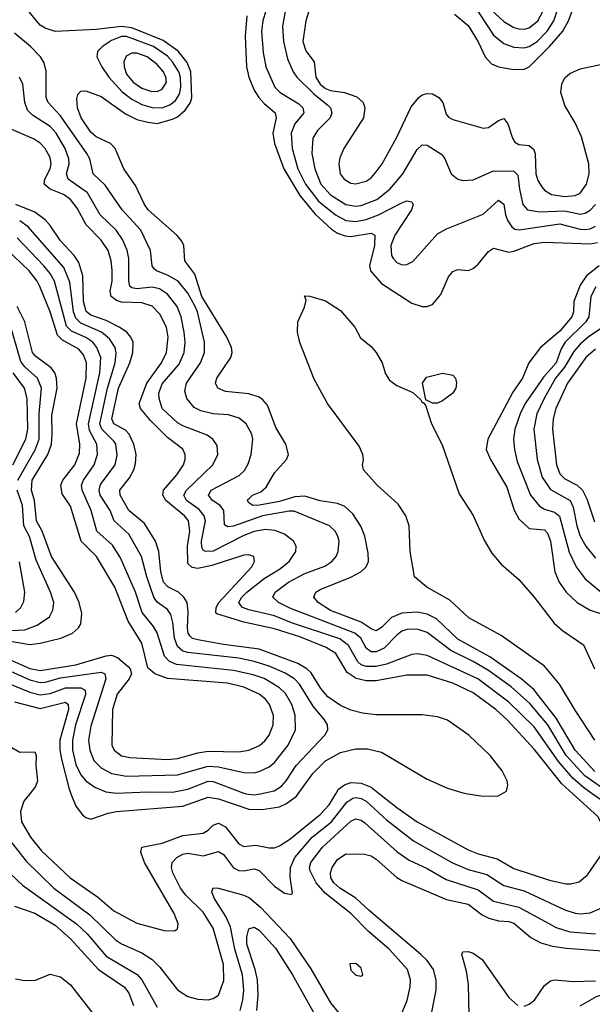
# Model space of a CAD drawing. Header units: inches. Extents: x 1305375 to 1407406, y 744550 to 841633.
# Tile 248 of 256: x 1341990 to 1344238, y 829174 to 833035. Entities that reach past the tile are written whole.
import ezdxf

# ---------------------------------------------------------------- set-up
doc = ezdxf.new("R2010")
doc.units = ezdxf.units.IN
doc.header["$MEASUREMENT"] = 0
doc.layers.add('B3842', color=7, linetype='Continuous')
doc.layers.add('B3843', color=7, linetype='Continuous')

msp = doc.modelspace()

# ---------------------------------------------------------------- linework, layer by layer
at = {"layer": 'B3842', "color": 5}
for points, elevation in [([(1341945.4, 829825.4), (1342015.1, 829735.1), (1342124.1, 829630), (1342264.8, 829524.8), (1342366.7, 829426.7), (1342390, 829411.1), (1342470, 829376.1), (1342510.2, 829350), (1342539.9, 829319.9), (1342610, 829230.2), (1342650, 829204.2), (1342690, 829194.7), (1342730, 829191.3), (1342750, 829196.9), (1342770, 829210.3), (1342792.1, 829267.9), (1342790.7, 829330), (1342750, 829472.3), (1342710, 829535.4), (1342642.5, 829602.5), (1342620.7, 829630), (1342591.4, 829690), (1342585.7, 829710), (1342588.7, 829730), (1342606.6, 829750), (1342630, 829762.8), (1342650, 829766.2), (1342710, 829756.9), (1342770, 829773.5), (1342790, 829761.7), (1342830, 829709.6), (1342850, 829699.1), (1342870, 829696.8), (1342910, 829705.6), (1342930, 829699.4), (1342990, 829636.9), (1343030, 829610.4), (1343055.9, 829604.1), (1343061.2, 829610), (1343052.2, 829672.2), (1343053.7, 829710), (1343069.9, 829750), (1343138.6, 829830), (1343214.4, 829890), (1343273.9, 829966.1), (1343297.9, 829982.1), (1343310, 829984.7), (1343330, 829980.9), (1343350.4, 829970.4), (1343430, 829898), (1343535.6, 829815.6), (1343688.5, 829728.5), (1343750, 829702.4), (1343823.3, 829683.3), (1343890, 829640.5), (1343970, 829618.6), (1344130, 829543.9), (1344170, 829531.5), (1344191.2, 829528.8), (1344230, 829532.3), (1344290, 829559)], 1360), ([(1342030.2, 830000), (1342006.6, 829970), (1341993.3, 829930), (1341996.8, 829890), (1342032.3, 829830), (1342075.6, 829775.6), (1342188.4, 829670), (1342295.1, 829595.1), (1342360.1, 829540.1), (1342450, 829492.6), (1342556.8, 829463.2), (1342597.3, 829462.8), (1342609.7, 829470.3), (1342612, 829490), (1342596.2, 829530), (1342479.7, 829730), (1342465.3, 829770), (1342469.9, 829790.1), (1342550, 829806.1), (1342630, 829835.8), (1342710, 829845.8), (1342730, 829856.9), (1342750, 829876), (1342770, 829884.1), (1342797.6, 829870), (1342850, 829803.1), (1342870, 829793.5), (1342917.7, 829797.7), (1342970, 829787.5), (1342990, 829788), (1343010, 829795.5), (1343050, 829821.8), (1343170, 829918.5), (1343204.3, 829955.7), (1343231.2, 830000)], 1380), ([(1342191.3, 830000), (1342210, 829951.5), (1342237.1, 829917.1), (1342250, 829906.2), (1342270, 829899.7), (1342336.9, 829923.1), (1342370, 829929.7), (1342630, 829951.3), (1342730, 829986.3), (1342770, 829980.4), (1342890, 829939.5), (1342942.2, 829937.8), (1343010, 829948.8), (1343037.9, 829962.1), (1343076.1, 829990), (1343083.4, 830000)], 1420), ([(1342878.5, 830000), (1342910, 829995), (1342934.7, 830000)], 1440), ([(1343402, 830000), (1343470, 829946.1), (1343550, 829890.1), (1343750, 829779.9), (1343790, 829763.8), (1343863.9, 829743.9), (1343930, 829706.3), (1344070, 829661), (1344133.5, 829646.5), (1344153.9, 829646.1), (1344185.8, 829654.2), (1344218.6, 829681.4), (1344266.5, 829750), (1344286.8, 829790), (1344291.2, 829830), (1344280.6, 829870), (1344259.6, 829910), (1344161.4, 830000)], 1380), ([(1343749, 830000), (1343810, 829990.2), (1343867.9, 829992.1), (1343882.3, 830000)], 1420), ([(1344190, 829168.1), (1344255, 829205), (1344290, 829216.9), (1344330, 829223.2), (1344430, 829223.7), (1344490, 829230.4), (1344607.2, 829272.8), (1344772.8, 829310), (1344886.3, 829350), (1344970, 829363.1), (1345001.3, 829378.7), (1345036, 829404), (1345058.4, 829430), (1345076.9, 829470), (1345080.4, 829490), (1345076.6, 829530), (1345065.3, 829570), (1345046.2, 829610), (1344958.1, 829730), (1344937.7, 829770), (1344927.2, 829832.8), (1344936.9, 829970), (1344930.1, 830000)], 1260), ([(1344365.1, 829910), (1344237.6, 830000)], 1360), ([(1343490, 829139), (1343511.2, 829188.8), (1343523.1, 829243.1), (1343524.4, 829270), (1343513, 829310), (1343441.1, 829390), (1343359.9, 829459.9), (1343290, 829529.9), (1343189.3, 829609.3), (1343153.8, 829650), (1343130, 829698), (1343127.2, 829710), (1343132.5, 829730), (1343179.3, 829790), (1343290, 829892.1), (1343310, 829901.8), (1343330, 829896.6), (1343345.3, 829885.3), (1343471.6, 829771.6), (1343519.4, 829739.4), (1343590, 829706.8), (1343664, 829664), (1343790, 829623.3), (1343850, 829579.1), (1343950, 829555), (1344095.4, 829475.4), (1344150, 829458.1), (1344250, 829450.1)], 1340), ([(1343601.7, 829110), (1343624.9, 829230), (1343624.5, 829270), (1343613.9, 829310), (1343590, 829345.6), (1343564.9, 829370), (1343361.4, 829541.4), (1343310, 829590.9), (1343247.1, 829630), (1343223, 829650), (1343212.1, 829670), (1343210.7, 829690), (1343216.9, 829710), (1343238.1, 829741.9), (1343270, 829764.4), (1343343.3, 829763.3), (1343370, 829756.4), (1343390, 829743.5), (1343470, 829671.8), (1343490, 829659.7), (1343665, 829585), (1343750, 829566.8), (1343805.3, 829525.3), (1343831.5, 829511.5), (1343870, 829501.2), (1343910, 829498.8), (1343930, 829491.6), (1343996.6, 829436.6), (1344035.6, 829415.6), (1344082.3, 829402.3), (1344134.8, 829394.8), (1344276, 829384)], 1320), ([(1341928, 829710), (1342001.3, 829641.3), (1342213.1, 829490), (1342254.9, 829450), (1342330, 829362.7), (1342450.6, 829290.6), (1342469.5, 829269.5), (1342530, 829162.2)], 1340), ([(1342855, 829150), (1342865.6, 829190), (1342869.6, 829230), (1342865.3, 829290), (1342835.2, 829390), (1342817.7, 829477.7), (1342798.9, 829518.9), (1342753.6, 829590), (1342744.4, 829615.6), (1342750, 829631.3), (1342770, 829630.1), (1342870, 829602.5), (1342891.6, 829591.6), (1342934.9, 829554.9), (1343052.1, 829432.1), (1343133.6, 829313.6), (1343210, 829179.4), (1343250, 829130.9)], 1340), ([(1341970, 829558.3), (1342050, 829531.1), (1342130, 829483.8), (1342190, 829431.4), (1342299, 829310), (1342401.3, 829241.3), (1342417.9, 829217.9), (1342436.6, 829170)], 1320), ([(1342920.8, 829150), (1342925.6, 829210), (1342923.3, 829270), (1342915.1, 829310), (1342882.1, 829410), (1342881.8, 829438.2), (1342890, 829470.2), (1342910, 829475.9), (1342930, 829465), (1342994.3, 829394.3), (1343061.3, 829290), (1343184.3, 829070)], 1320), ([(1343755.2, 829070), (1343752, 829252), (1343744.3, 829304.3), (1343725.7, 829370), (1343730, 829379.5), (1343750, 829381.6), (1343770, 829374.7), (1343806.2, 829350), (1343910, 829200.1), (1343946, 829170)], 1280), ([(1341974.2, 829274.2), (1342010, 829267.6), (1342051.9, 829268.1), (1342110, 829292.4), (1342150, 829281.2), (1342190, 829250.6), (1342286.1, 829126.1)], 1280), ([(1343970, 829167.1), (1343990, 829174.7), (1344011.3, 829190), (1344050, 829247.4), (1344074, 829266), (1344090, 829270.1), (1344162.9, 829262.9), (1344250, 829266.5)], 1280)]:
    msp.add_lwpolyline(points, dxfattribs=dict(at, elevation=elevation))
at = {"layer": 'B3842', "color": 5, "elevation": 1360}
msp.add_lwpolyline([(1343310, 829333.6), (1343286.6, 829333.4), (1343290, 829307.3), (1343310, 829288), (1343330, 829284), (1343337.2, 829290), (1343330, 829316)], close=True, dxfattribs=at)
at = {"layer": 'B3843', "color": 5}
for points, elevation in [([(1343830, 833366.2), (1343810, 833354.9), (1343790.1, 833330), (1343763.3, 833256.7), (1343767.1, 833210), (1343790, 833142.3), (1343823.7, 833090), (1343890, 833027.5), (1343930, 833004.1), (1343950, 832998.7), (1343970, 832997.6), (1343990, 833003), (1344023.8, 833030), (1344044.4, 833070), (1344065.3, 833245.3), (1344061.7, 833270), (1344025.8, 833305.8), (1343986.9, 833326.9), (1343870, 833365.8)], 1460), ([(1342410, 832969.4), (1342390, 832969.4), (1342350, 832953.9), (1342315.3, 832930), (1342295.8, 832910), (1342293.5, 832890), (1342313, 832850), (1342340.3, 832810), (1342392.3, 832752.3), (1342430, 832723.8), (1342470, 832702.4), (1342510, 832690.1), (1342550, 832689.8), (1342579.3, 832700.7), (1342601.8, 832718.2), (1342617, 832743), (1342622.9, 832770), (1342620.9, 832810), (1342615.1, 832830), (1342590.5, 832870), (1342570, 832891.4), (1342515.7, 832930)], 1340), ([(1342430, 832904), (1342408.1, 832891.9), (1342399.4, 832870), (1342399.7, 832850), (1342410, 832820.9), (1342435.7, 832790), (1342470, 832767.2), (1342505.3, 832754.7), (1342530, 832753.9), (1342550, 832762.3), (1342566.5, 832790), (1342564.4, 832810), (1342555.1, 832830), (1342530, 832859.1), (1342490, 832889.1), (1342450, 832903.3)], 1360), ([(1343630, 831530.9), (1343611, 831531), (1343584.1, 831544.1), (1343571.1, 831610), (1343587.1, 831632.9), (1343650, 831648.4), (1343690, 831640.7), (1343700.7, 831630), (1343704.9, 831610), (1343702, 831590), (1343690.5, 831570), (1343650, 831541)], 1280)]:
    msp.add_lwpolyline(points, close=True, dxfattribs=dict(at, elevation=elevation))
for points, elevation in [([(1344247.4, 830087.4), (1344170, 830170), (1344095.6, 830295.6), (1344008, 830408), (1343959.3, 830450), (1343836, 830536), (1343710, 830605.3), (1343626, 830686), (1343590, 830703.7), (1343550, 830712.4), (1343490, 830708.1), (1343449.1, 830690.9), (1343410, 830651.8), (1343390, 830638.8), (1343370, 830646.7), (1343330, 830672.9), (1343210, 830718.6), (1343161.4, 830750), (1343145.3, 830770), (1343152.8, 830790), (1343170, 830801.1), (1343290, 830848.9), (1343329, 830870), (1343350.5, 830890), (1343358.8, 830910), (1343357.4, 830942.6), (1343344.9, 831010), (1343329.3, 831049.3), (1343297.4, 831097.4), (1343265.8, 831125.8), (1343237.5, 831137.5), (1343170, 831147.8), (1343110, 831166.9), (1343070, 831164.3), (1343010, 831145.1), (1342931.1, 831131.1), (1342905.6, 831130), (1342890, 831140.4), (1342884.2, 831150), (1342886.6, 831153.4), (1342903.5, 831170), (1342936.5, 831183.5), (1342958.1, 831201.9), (1342990, 831257.7), (1343037.7, 831310), (1343045, 831330), (1343035.3, 831370), (1342996, 831436), (1342963, 831523), (1342945, 831545), (1342930, 831554.7), (1342890, 831567.7), (1342797.5, 831577.5), (1342767.6, 831590), (1342759.4, 831610), (1342764.5, 831630), (1342819.1, 831710), (1342823.7, 831730), (1342821.7, 831750), (1342803.4, 831790), (1342704.5, 831950), (1342677.7, 832037.7), (1342639, 832090), (1342635, 832150), (1342627.1, 832167.1), (1342608.6, 832188.6), (1342494.1, 832290), (1342479.9, 832310), (1342444.3, 832384.3), (1342398.4, 832450), (1342365.4, 832530), (1342346, 832550), (1342290, 832575.9), (1342270, 832593.4), (1342230.9, 832650), (1342216.8, 832690), (1342214.1, 832725.9), (1342218, 832742), (1342230, 832755.3), (1342250, 832756.5), (1342310, 832733.5), (1342405.6, 832665.6), (1342450, 832643.9), (1342492.6, 832632.6), (1342530, 832628.5), (1342590, 832644.4), (1342610, 832654), (1342639.9, 832680.1), (1342660.1, 832710), (1342666.1, 832730), (1342661.4, 832830), (1342647.1, 832867.1), (1342612.1, 832912.1), (1342553.9, 832953.9), (1342430, 833003), (1342390, 833008.4), (1342290, 832996.6), (1342130, 832989.3), (1342090, 833001.2), (1342070, 833013.5), (1342007.7, 833090)], 1320), ([(1342964.3, 833095.7), (1342944.3, 833030), (1342939.2, 832990), (1342945.8, 832905.8), (1342956.6, 832850), (1342992.2, 832770), (1343012.2, 832750), (1343085.3, 832705.3), (1343101.5, 832690), (1343105.8, 832670), (1343070, 832626.1), (1343056.4, 832590), (1343060.2, 832530), (1343081.4, 832450), (1343111.5, 832390), (1343163.6, 832323.6), (1343230, 832270.1), (1343270, 832247.9), (1343310, 832243.6), (1343350, 832251.7), (1343398.6, 832270), (1343490, 832316.9), (1343510, 832324.1), (1343530, 832320.5), (1343535.3, 832310), (1343527.7, 832290), (1343463.1, 832190), (1343446.6, 832150), (1343450, 832110.5), (1343457.3, 832097.3), (1343470, 832082.5), (1343490, 832074.4), (1343510, 832075.3), (1343533.2, 832086.8), (1343630, 832195.4), (1343665, 832215), (1343810, 832272.9), (1343870, 832327.2), (1343890, 832312), (1343896.9, 832270), (1343906.3, 832246.3), (1343922.2, 832222.2), (1343934, 832214), (1343951, 832211), (1344110, 832234.2), (1344190, 832213.4), (1344210, 832212.1), (1344230, 832215.6), (1344250, 832225.7)], 1340), ([(1343036.5, 833090), (1343021.9, 833010), (1343025.9, 832950), (1343041.4, 832881.4), (1343064.1, 832830), (1343077.6, 832810), (1343144.5, 832744.5), (1343200.3, 832700.3), (1343210.1, 832690), (1343215.4, 832670), (1343208.8, 832650), (1343158.8, 832601.2), (1343140.6, 832570), (1343136.9, 832510), (1343148.2, 832450), (1343171.9, 832390), (1343210, 832348.3), (1343270, 832310.4), (1343310, 832303.7), (1343330, 832306.4), (1343391.7, 832330), (1343442.5, 832370), (1343493.5, 832430), (1343550, 832526), (1343570, 832544.5), (1343590, 832543), (1343646.9, 832506.9), (1343659.3, 832490), (1343683.9, 832430), (1343709.5, 832409.5), (1343730, 832405), (1343770, 832406.5), (1343850, 832443), (1343930, 832441.6), (1343945.7, 832425.7), (1343952.1, 832370), (1343965.7, 832310), (1343983.8, 832290), (1344030, 832281.4), (1344130, 832285.7), (1344190, 832273.1), (1344210, 832276.2), (1344230, 832287.5), (1344249.9, 832310)], 1360), ([(1343138.5, 833110), (1343112.9, 833030), (1343101.8, 832950), (1343113.2, 832913.2), (1343146.3, 832870), (1343153.1, 832810), (1343170, 832782.5), (1343190, 832765.3), (1343210, 832758), (1343264.9, 832750), (1343312.9, 832732.9), (1343338.6, 832710), (1343345.3, 832690), (1343339.8, 832650), (1343262.2, 832530), (1343246.7, 832493.3), (1343242.3, 832470), (1343248.1, 832430), (1343263.5, 832410), (1343290, 832394.2), (1343310, 832390.9), (1343350, 832401.4), (1343370, 832415.5), (1343390, 832438.9), (1343412.4, 832470), (1343470, 832573.8), (1343527, 832693), (1343556.8, 832730), (1343570, 832740.2), (1343590, 832746), (1343610, 832743.9), (1343635, 832730), (1343651, 832710), (1343664.4, 832664.4), (1343673.1, 832653.1), (1343690, 832644.3), (1343810, 832609.4), (1343830, 832612.6), (1343870, 832639.8), (1343890, 832647.2), (1343906.3, 832626.3), (1343924.9, 832570), (1343934.4, 832554.4), (1343950, 832546), (1343990, 832541.3), (1344006.8, 832526.8), (1344013.6, 832510), (1344016, 832430), (1344024.4, 832404.4), (1344039.3, 832379.3), (1344050, 832366.9), (1344077.7, 832350), (1344130, 832342.1), (1344170, 832345.1), (1344190, 832355.3), (1344215.7, 832390), (1344225.3, 832430), (1344223.7, 832470), (1344196.1, 832576.1), (1344171, 832631), (1344130, 832698.4), (1344115, 832750), (1344118.1, 832781.9), (1344130, 832806.5), (1344150, 832823.8), (1344190, 832842.3), (1344270, 832859.3)], 1380), ([(1343696.3, 833056.3), (1343750, 833011.7), (1343790, 832948.1), (1343817.3, 832890), (1343842.5, 832862.5), (1343870.1, 832850.1), (1343930, 832839.9), (1343970, 832840.5), (1343990, 832849.6), (1344070.1, 832929.9), (1344121.6, 832990), (1344144.6, 833030), (1344170, 833099.7)], 1420), ([(1343760.5, 833110), (1343850, 832974.4), (1343890, 832941.3), (1343930, 832926.7), (1343970, 832925.2), (1343990, 832930.1), (1344021.8, 832950), (1344060.3, 832990), (1344087, 833030), (1344100.4, 833070)], 1440), ([(1342881.3, 833050), (1342875.8, 832970), (1342880.3, 832850), (1342889.1, 832809.1), (1342910, 832759), (1342928.9, 832730), (1342950, 832706), (1342993, 832670), (1342997.4, 832650), (1342983.2, 832590), (1342990, 832549.2), (1343026.9, 832450), (1343090, 832346.3), (1343150, 832272.9), (1343214.1, 832214.1), (1343237.8, 832197.8), (1343267.3, 832187.3), (1343290, 832184.9), (1343370, 832198), (1343383.8, 832190), (1343382.5, 832150), (1343362.7, 832070), (1343367.4, 832050), (1343410, 832000.6), (1343530, 831923.8), (1343570, 831910.2), (1343590, 831910.2), (1343610, 831917.8), (1343643.2, 831956.8), (1343673.5, 832026.5), (1343690, 832047.8), (1343710, 832055.2), (1343750, 832052), (1343770, 832059.3), (1343790, 832076.9), (1343830, 832126.7), (1343850, 832139.4), (1343910, 832123.7), (1343930, 832126.9), (1344010, 832156.9), (1344050, 832163), (1344230, 832155.6), (1344258.1, 832161.9)], 1320), ([(1344309.1, 830000), (1344208.8, 830070), (1344135.9, 830150), (1344063.5, 830270), (1343993.3, 830353.3), (1343918.8, 830418.8), (1343830, 830482.8), (1343770, 830518.4), (1343682, 830562), (1343590, 830632.6), (1343550, 830645.6), (1343510, 830644.4), (1343490, 830637.2), (1343470, 830622), (1343421.5, 830570), (1343390, 830556.8), (1343370, 830556.8), (1343350.7, 830570.7), (1343329.6, 830610), (1343306, 830630), (1343050, 830727.2), (1343006.3, 830750), (1342984.2, 830770), (1342992.6, 830790), (1343045, 830830), (1343110, 830863.3), (1343187.7, 830892.3), (1343215.7, 830910), (1343232, 830930), (1343240.5, 830950), (1343244.5, 830990), (1343239.2, 831010), (1343229, 831030), (1343206.4, 831050), (1343067.4, 831107.4), (1343047.8, 831107.8), (1342943.8, 831090), (1342829.5, 831049.5), (1342806.7, 831046.7), (1342794.1, 831054.1), (1342790.9, 831110.9), (1342776.8, 831130), (1342746.5, 831150), (1342731.8, 831170), (1342742.3, 831190), (1342851.9, 831248.1), (1342872.1, 831267.9), (1342886.6, 831293.4), (1342898.6, 831330), (1342905.4, 831390), (1342901.9, 831410), (1342879, 831450), (1342851.9, 831471.9), (1342810, 831485.4), (1342750, 831489.5), (1342700.8, 831500.8), (1342674.7, 831514.7), (1342646.6, 831550), (1342638.3, 831578.3), (1342644.5, 831610), (1342700.4, 831690), (1342716, 831730), (1342715.9, 831770), (1342687.9, 831890), (1342679.5, 831910), (1342650, 831963.1), (1342611.9, 832010), (1342570, 832033.5), (1342526.8, 832050), (1342518.3, 832058.3), (1342510.6, 832070), (1342504.2, 832130), (1342465.3, 832210), (1342392.5, 832290), (1342326, 832386), (1342278.5, 832430), (1342265.8, 832490), (1342253.8, 832510), (1342150, 832657.7), (1342101.5, 832710), (1342094.5, 832730), (1342093.7, 832833.7), (1342085.6, 832865.6), (1342071.8, 832890), (1342032.3, 832930), (1341970, 832981.7)], 1340), ([(1344237.6, 830000), (1344203.8, 830023.8), (1344161.2, 830061.2), (1344105.7, 830125.7), (1344010, 830261.5), (1343910, 830359.2), (1343788.3, 830450), (1343590, 830541.7), (1343551.5, 830548.5), (1343530, 830546.4), (1343430, 830507.9), (1343390, 830498.8), (1343350, 830498.2), (1343330, 830505.7), (1343317.2, 830517.2), (1343281.4, 830581.4), (1343247.1, 830607.1), (1343057.6, 830670), (1342990, 830697.1), (1342890, 830720.4), (1342864.5, 830730), (1342857.8, 830737.8), (1342850.5, 830750), (1342862.2, 830770), (1342881.8, 830790), (1342950, 830844.2), (1343010, 830880.1), (1343047.5, 830910), (1343074.5, 830950), (1343075.9, 830970), (1343065.3, 830990), (1343030, 831017.8), (1342992.1, 831032.1), (1342955.6, 831035.6), (1342910, 831027.9), (1342870, 831012.4), (1342750, 830950.9), (1342719.7, 830950), (1342710, 830955), (1342704.8, 830964.8), (1342704.1, 830990), (1342719, 831070), (1342713.7, 831090), (1342694.5, 831114.5), (1342645.1, 831150), (1342635, 831170), (1342644.8, 831190), (1342748, 831290), (1342768.5, 831330), (1342765.8, 831365.8), (1342748.9, 831390), (1342725.7, 831405.7), (1342630, 831442.4), (1342610, 831454.7), (1342550, 831509.9), (1342537.6, 831550), (1342536.5, 831570), (1342550, 831607.4), (1342615.6, 831684.4), (1342636, 831730), (1342639.9, 831770), (1342635.4, 831810), (1342623.7, 831870), (1342608.3, 831910), (1342570, 831959.2), (1342539.1, 831979.1), (1342510, 831986.5), (1342450, 831979.4), (1342430, 831983.4), (1342422.5, 831990), (1342418.7, 832010), (1342418.9, 832098.9), (1342411.4, 832131.4), (1342393.2, 832173.2), (1342369.1, 832209.1), (1342305.7, 832270), (1342256.7, 832356.7), (1342179.9, 832410), (1342173.8, 832430), (1342183.9, 832470), (1342183.5, 832490), (1342169.2, 832530), (1342132.8, 832590), (1342110, 832615.8), (1342040.5, 832660.5), (1342020.8, 832680.8), (1342009.9, 832710), (1342002.5, 832782.5), (1341988.7, 832810)], 1360), ([(1344161.4, 830000), (1344118.9, 830038.9), (1344010, 830175.1), (1343903.8, 830290), (1343859, 830330), (1343770, 830395.6), (1343690, 830432.8), (1343590, 830464.9), (1343510, 830465.2), (1343390, 830441.9), (1343350, 830442.8), (1343311.5, 830451.5), (1343275.4, 830475.4), (1343230.7, 830550), (1343193.8, 830573.8), (1343090, 830614.5), (1342990, 830646.6), (1342870, 830672.5), (1342764.6, 830704.6), (1342759.7, 830710), (1342761.2, 830730), (1342771.8, 830750), (1342901.5, 830890), (1342911.4, 830910), (1342909.8, 830929.8), (1342890, 830936.5), (1342870, 830935.4), (1342744.6, 830895.4), (1342690, 830883.4), (1342666.9, 830886.9), (1342650, 830903.2), (1342648.6, 830970), (1342658.2, 831030), (1342652.5, 831070), (1342636.9, 831090), (1342564.3, 831150), (1342551.9, 831170), (1342554, 831190), (1342607.2, 831250), (1342633.7, 831290), (1342639.6, 831310), (1342639.3, 831330), (1342630, 831350.6), (1342570, 831396.4), (1342503.5, 831463.5), (1342464.7, 831510), (1342459, 831530), (1342488.8, 831610), (1342546.5, 831690), (1342566.6, 831730), (1342573.4, 831790), (1342566.3, 831830), (1342540.1, 831880.1), (1342510, 831911.7), (1342470, 831924.6), (1342390, 831927.5), (1342370, 831934.3), (1342348.8, 831950), (1342344.8, 831970), (1342352.5, 832010), (1342353.1, 832053.1), (1342349.3, 832090), (1342337, 832130), (1342310.3, 832170), (1342251.5, 832230), (1342215.5, 832295.5), (1342189.9, 832330), (1342162.4, 832350), (1342110.2, 832370.2), (1342086, 832390), (1342088.3, 832410), (1342109.9, 832450), (1342114.1, 832470), (1342110, 832494.8), (1342090.5, 832530.5), (1342070, 832551.4), (1342046.8, 832566.8), (1341947.8, 832610)], 1380), ([(1343882.3, 830000), (1343900.5, 830010), (1343906.9, 830033.1), (1343903.5, 830050), (1343884.5, 830090), (1343837.6, 830150), (1343752.6, 830230), (1343670, 830287.9), (1343630, 830301.9), (1343570.6, 830309.4), (1343390, 830308.9), (1343336, 830316), (1343290, 830328.1), (1343250, 830345.5), (1343200.3, 830380.3), (1343172.2, 830412.2), (1343134.3, 830474.3), (1343117.3, 830490), (1343081.5, 830510), (1342930, 830566.3), (1342790, 830584.5), (1342690, 830602.9), (1342668.9, 830608.9), (1342658.4, 830618.4), (1342651.3, 830630), (1342648.4, 830650), (1342651.9, 830711.9), (1342646.9, 830750), (1342634.5, 830770), (1342613.2, 830790), (1342571.2, 830811.2), (1342555.2, 830830), (1342543.5, 830870), (1342536.4, 830950), (1342522.7, 830990), (1342479.6, 831059.6), (1342418.9, 831110), (1342384.1, 831170), (1342383.4, 831190), (1342420.9, 831239.1), (1342437.6, 831270), (1342444.8, 831295.2), (1342447.6, 831330), (1342438.7, 831370), (1342419.2, 831410), (1342405, 831425), (1342359.2, 831450), (1342351.2, 831470), (1342378.1, 831590), (1342422.5, 831690), (1342434.7, 831730), (1342435.3, 831770), (1342426.9, 831790), (1342410.2, 831810.2), (1342380.8, 831830), (1342330, 831855.6), (1342270, 831876), (1342251.2, 831891.2), (1342240, 831930), (1342238.4, 832030), (1342222.4, 832082.4), (1342203.4, 832110), (1342150, 832167.9), (1342110, 832228.1), (1342089.9, 832250), (1342050, 832280.1), (1341975, 832310)], 1420), ([(1342934.7, 830000), (1342989, 830011), (1343018.1, 830030), (1343036.1, 830050), (1343075, 830110), (1343187.6, 830230), (1343199.4, 830250), (1343198.7, 830270), (1343187.2, 830290), (1343142.6, 830342.6), (1343087.9, 830430), (1343068.4, 830450), (1343032.8, 830472.8), (1342970, 830500.3), (1342910, 830518.9), (1342850, 830530.9), (1342650, 830553.6), (1342630, 830559.4), (1342610, 830576.5), (1342597.9, 830610), (1342591.9, 830671.9), (1342583.2, 830703.2), (1342570, 830722.1), (1342530, 830750.9), (1342516.1, 830770), (1342488.6, 830850), (1342467.8, 830930), (1342417.9, 831017.9), (1342360.6, 831070), (1342345, 831110), (1342306.1, 831170), (1342301.8, 831190), (1342307.6, 831212.4), (1342365.1, 831290), (1342373.1, 831326.9), (1342367.7, 831370), (1342361.5, 831381.5), (1342312.2, 831430), (1342305.2, 831450), (1342334.7, 831590), (1342365.3, 831690), (1342369.3, 831729.3), (1342364.7, 831750), (1342343, 831783), (1342310.8, 831810), (1342230, 831845), (1342210, 831864.8), (1342200.9, 831890), (1342186.3, 832006.3), (1342163.4, 832063.4), (1342023, 832223), (1341990, 832246.5)], 1440), ([(1341930, 830490.5), (1342030, 830445.9), (1342070, 830436.2), (1342090, 830437.4), (1342150, 830454.6), (1342310, 830475.9), (1342324.7, 830470), (1342328.7, 830450), (1342270, 830264.7), (1342260.3, 830210), (1342264.9, 830170), (1342281.3, 830130), (1342310, 830101.2), (1342350, 830079.7), (1342410, 830069.1), (1342610, 830073.3), (1342730, 830107.4), (1342770, 830105.8), (1342870, 830083.3), (1342910, 830082.3), (1342930, 830086.7), (1342970, 830105.9), (1342990, 830122.2), (1343044.4, 830190), (1343073.1, 830250), (1343071.5, 830308.5), (1343057.8, 830350), (1343032.9, 830392.9), (1343010, 830415.5), (1342950, 830451.2), (1342906.3, 830466.3), (1342830, 830483), (1342606.2, 830506.2), (1342577.7, 830517.7), (1342558.7, 830538.7), (1342530.2, 830630.2), (1342515.4, 830655.4), (1342470.5, 830710.5), (1342444.2, 830790), (1342385.4, 830925.4), (1342354.8, 830974.8), (1342293, 831030), (1342271, 831110), (1342235, 831190), (1342232.6, 831210), (1342240.8, 831230), (1342283.1, 831290), (1342295.5, 831330), (1342293.1, 831370), (1342264.5, 831424.5), (1342259.6, 831450), (1342304.4, 831650), (1342308.7, 831710), (1342293.4, 831750), (1342276.6, 831770), (1342249.2, 831789.2), (1342193.5, 831813.5), (1342173.3, 831833.3), (1342126.6, 832010), (1342110, 832040.4), (1342085.1, 832070), (1341979.9, 832179.9)], 1460), ([(1341950, 830526.3), (1342030, 830490.7), (1342070, 830483.1), (1342210, 830505.9), (1342330, 830540.8), (1342350, 830542.8), (1342373.6, 830533.6), (1342416.8, 830496.8), (1342423.8, 830490), (1342429.4, 830470), (1342420.1, 830450), (1342373, 830390), (1342354.6, 830330), (1342351.3, 830190), (1342360.9, 830170), (1342390, 830148.3), (1342422.4, 830142.4), (1342570, 830133.8), (1342610, 830137.5), (1342690, 830160.4), (1342730, 830167.1), (1342850, 830163.8), (1342889.9, 830170.1), (1342931.2, 830188.8), (1342952.9, 830207.1), (1342970, 830229.4), (1342985.7, 830270), (1342986, 830306), (1342970.8, 830350), (1342955, 830370), (1342929.9, 830390), (1342870, 830417.4), (1342806.3, 830433.7), (1342570, 830451.8), (1342520.7, 830470), (1342493.5, 830493.5), (1342469, 830590), (1342416.2, 830676.2), (1342363.3, 830810), (1342291.3, 830930), (1342230.8, 830990), (1342190, 831127.9), (1342156.4, 831176.4), (1342152.1, 831210), (1342159.2, 831230), (1342206.2, 831290), (1342224.6, 831335.4), (1342226.8, 831370), (1342212.8, 831450), (1342251.2, 831630), (1342252, 831690), (1342240.5, 831720.5), (1342222.8, 831742.8), (1342158.7, 831778.7), (1342138.2, 831798.2), (1342109.7, 831890), (1342068.6, 831988.6), (1342058.2, 832010), (1342027.1, 832050), (1341937, 832137)], 1480), ([(1344265.3, 832070), (1344214.7, 832030), (1344190, 831993.8), (1344165.1, 831930), (1344163.8, 831890), (1344157.8, 831870), (1344110, 831813.3), (1344034.6, 831750), (1343988.1, 831690), (1343963.8, 831630), (1343925.5, 831574.5), (1343828, 831390), (1343821.3, 831350), (1343838.1, 831310), (1343902.4, 831202.4), (1343931.1, 831111.1), (1343950, 831077.4), (1343990, 831039.8), (1344050, 831034.3), (1344061.9, 831021.9), (1344073.6, 830990), (1344090.5, 830870), (1344107.5, 830830), (1344135.1, 830790), (1344178.6, 830750), (1344230, 830719.7), (1344270, 830706)], 1320), ([(1344252.3, 831987.7), (1344232.4, 831950), (1344224.1, 831870), (1344212.6, 831850), (1344131.8, 831770), (1344115.7, 831744.3), (1344095.7, 831690), (1344046.7, 831633.3), (1343974.6, 831530), (1343954.5, 831490), (1343933.2, 831430), (1343928.2, 831390), (1343931.9, 831350), (1343942.8, 831302.8), (1343995.9, 831170), (1344030, 831127.4), (1344050, 831115.2), (1344090, 831104), (1344108.8, 831088.8), (1344146.6, 830946.6), (1344173.9, 830890), (1344210, 830843), (1344271.5, 830791.5)], 1340), ([(1344247.8, 830210), (1344170, 830327.5), (1344109.7, 830430), (1344050, 830500.3), (1343880.1, 830620.1), (1343753.5, 830690), (1343678.6, 830758.6), (1343588.9, 830810), (1343539.8, 830850), (1343523.2, 830950), (1343518.9, 831050), (1343505.8, 831090), (1343475.5, 831135.5), (1343393.2, 831210), (1343340.2, 831270), (1343335.5, 831290), (1343339.4, 831310), (1343336.5, 831330), (1343322.1, 831362.1), (1343198.7, 831530), (1343145.5, 831625.5), (1343090, 831769.2), (1343080.7, 831810), (1343082, 831850), (1343108.4, 831908.4), (1343115.3, 831935.3), (1343108.4, 831951.6), (1343129, 831951), (1343190, 831932.6), (1343250, 831894.9), (1343305.3, 831830), (1343327.5, 831787.5), (1343370, 831754), (1343390.1, 831730.1), (1343413.2, 831690), (1343426.5, 831646.5), (1343441.2, 831621.2), (1343470, 831600.6), (1343532.8, 831572.8), (1343564.3, 831544.3), (1343570, 831533.4), (1343574.4, 831534.4), (1343583.1, 831523.1), (1343606.4, 831450), (1343648.2, 831368.2), (1343715.9, 831175.9), (1343770, 831090.3), (1343813.7, 830993.7), (1343843, 830943), (1343879.7, 830899.7), (1343950, 830839.5), (1344010, 830770.1), (1344088.3, 830668.3), (1344120.5, 830640.5), (1344203.3, 830583.3), (1344246.4, 830490)], 1280), ([(1341930, 830601.8), (1342030, 830584.8), (1342070, 830590.1), (1342151, 830610), (1342197.3, 830630), (1342221.2, 830650), (1342230, 830666.5), (1342233.8, 830706.2), (1342223.1, 830750), (1342205.1, 830790), (1342114.5, 830930), (1342078.4, 831030), (1342056.3, 831070), (1342048.2, 831150), (1342037.1, 831190), (1342039.1, 831230), (1342100.1, 831330), (1342114.5, 831370), (1342118.1, 831410), (1342116.2, 831483.8), (1342136.8, 831590), (1342134.8, 831630), (1342127.9, 831650), (1342114.1, 831670), (1342054, 831714), (1342040.6, 831730), (1342010.8, 831850.8), (1341980.4, 831910)], 1520), ([(1341982.3, 831230), (1342051.1, 831348.9), (1342066.4, 831390), (1342067, 831490), (1342075.3, 831590), (1342060.1, 831630), (1342010, 831674.4), (1341994.4, 831694.4), (1341954.4, 831834.4)], 1540), ([(1344310.9, 831850), (1344222.2, 831790), (1344190, 831762.8), (1344165.7, 831734.3), (1344128.1, 831671.9), (1344094, 831630), (1344048.5, 831550), (1344020.6, 831490), (1344008.2, 831430), (1344020.9, 831310), (1344041.2, 831241.2), (1344073.4, 831193.4), (1344150.9, 831150), (1344163.4, 831123.4), (1344177.6, 831050), (1344190.3, 831010.3), (1344212, 830970), (1344250, 830923.6)], 1360), ([(1344250, 831742.9), (1344212.5, 831710), (1344140.9, 831610), (1344094.6, 831510), (1344083.8, 831470), (1344082.2, 831430), (1344097.6, 831290), (1344110, 831254), (1344130, 831234.9), (1344178.8, 831210), (1344199, 831190), (1344216.2, 831156.2), (1344246.1, 831066.1)], 1380), ([(1341963, 831290), (1342014.8, 831390), (1342022, 831430), (1342019.9, 831550), (1342009.6, 831590), (1341964.7, 831650)], 1560), ([(1341830, 830633.4), (1342010, 830642.8), (1342059.3, 830660.7), (1342106.8, 830693.2), (1342120.8, 830719.2), (1342123.6, 830750), (1342110.9, 830790), (1342055.1, 830915.1), (1342029.1, 831009.1), (1342007, 831050), (1342001.5, 831130), (1341980.2, 831190)], 1540), ([(1341973.7, 830710), (1341995.2, 830730), (1342006.7, 830753.3), (1342010.9, 830790), (1341989.4, 830909.4)], 1560), ([(1341950, 830430.6), (1342030, 830398.3), (1342070, 830387.7), (1342110, 830393.3), (1342170, 830414.9), (1342230, 830415.5), (1342246.5, 830406.5), (1342248.4, 830388.4), (1342209.8, 830270), (1342197.5, 830210), (1342197.6, 830170), (1342210, 830113.8), (1342230, 830073.5), (1342250, 830051), (1342285.6, 830025.6), (1342327.7, 830007.7), (1342370, 830001.5), (1342492.5, 830007.5), (1342590, 830006.3), (1342650, 830017.8), (1342730, 830049.1), (1342750, 830047.2), (1342870, 830001.4), (1342878.5, 830000)], 1440), ([(1341970, 830359.9), (1342070, 830334.3), (1342170, 830359.2), (1342180.9, 830350), (1342182.3, 830330), (1342147.2, 830210), (1342147.8, 830170), (1342155.2, 830130), (1342182.6, 830022.6), (1342191.3, 830000)], 1420), ([(1341485, 830000), (1341509.2, 830070), (1341530, 830110.9), (1341545.8, 830130), (1341570, 830135.2), (1341628.8, 830128.8), (1341650, 830133), (1341673, 830147), (1341750, 830218.7), (1341770, 830218.3), (1341810, 830163.4), (1341830, 830156.1), (1341876.2, 830163.8), (1341930, 830191.6), (1341950, 830186.4), (1341990, 830163.4), (1342050, 830163.8), (1342055.4, 830150), (1342053.4, 830110), (1342059.7, 830050), (1342052.1, 830027.9), (1342030.2, 830000)], 1380), ([(1343083.4, 830000), (1343140.9, 830079.1), (1343191.2, 830128.8), (1343250, 830161.7), (1343310, 830175.9), (1343355.4, 830175.4), (1343410, 830162.2), (1343590, 830056.8), (1343670, 830022.2), (1343730, 830003.1), (1343749, 830000)], 1420), ([(1343231.2, 830000), (1343242.1, 830017.9), (1343264.7, 830035.3), (1343290, 830043.6), (1343330, 830041.4), (1343370, 830025.4), (1343402, 830000)], 1380)]:
    msp.add_lwpolyline(points, dxfattribs=dict(at, elevation=elevation))

doc.saveas('drawing.dxf')
